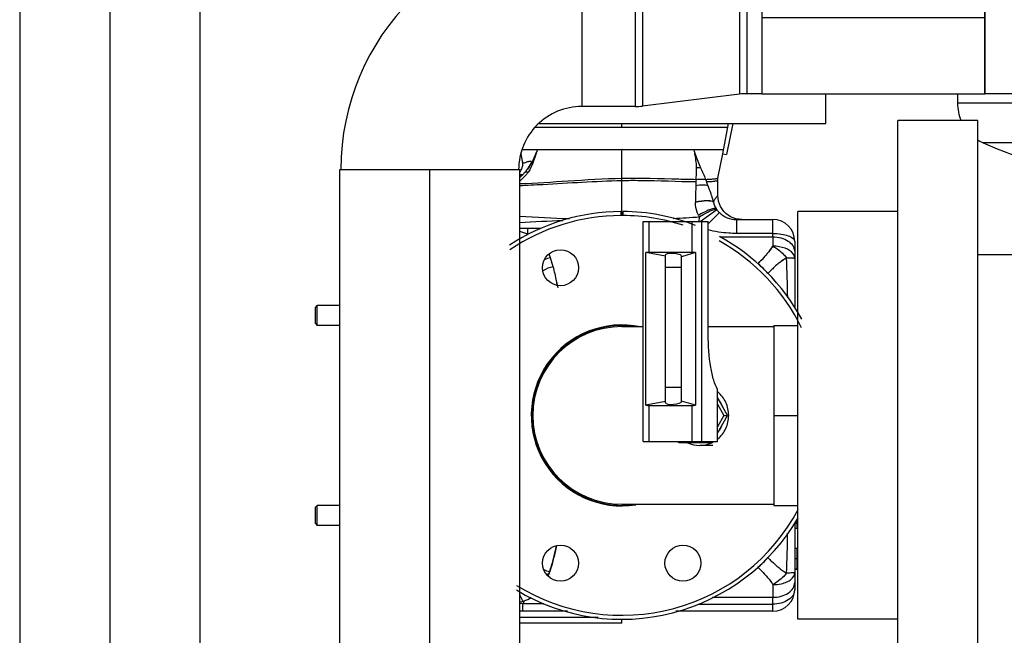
# Model space of a CAD drawing. Header units: millimetres. Extents: x 0 to 1189, y 0 to 841.
# Tile 56 of 158: x 397 to 417, y 549 to 561. Entities that reach past the tile are written whole.
import ezdxf

# ---------------------------------------------------------------- set-up
doc = ezdxf.new("R2010")
doc.units = ezdxf.units.MM
doc.header["$LTSCALE"] = 65.395
doc.linetypes.add('CENTER', pattern=[0.6, 0.375, -0.075, 0.075, -0.075])
for name, color, linetype in [('0006_725700_29_ABL91', 7, 'CONTINUOUS'), ('0006_725700_29_T2_PBL99', 7, 'CONTINUOUS'), ('0006_725700_29_T3_ABL98', 7, 'CONTINUOUS'), ('0006_725700_29_T6_ABL92', 7, 'CONTINUOUS'), ('0006_725700_29_T6_ABL94', 7, 'CONTINUOUS'), ('0006_725700_29T40_PBL93', 7, 'CONTINUOUS'), ('0006_725700_29T40_PBL95', 7, 'CONTINUOUS'), ('1907_153200_16_ABL145', 7, 'CONTINUOUS'), ('1907_153200_16_T1_PBL1420', 7, 'CONTINUOUS'), ('1907_153200_16_T2_PBL146', 7, 'CONTINUOUS'), ('1907_153200_88_ABL106', 7, 'CONTINUOUS'), ('1907_153200_88_T2_PBL107', 7, 'CONTINUOUS'), ('1907_153200_88_T3_PBL144', 7, 'CONTINUOUS'), ('1907_153200_93_ABL64', 7, 'CONTINUOUS'), ('1907_153200_93_T2_PBL65', 7, 'CONTINUOUS'), ('9M32C_GENSET_KPL_VERROHRUNG_ABL14', 7, 'CONTINUOUS'), ('B-04-30X25-89X1_5-N6000_PBL311', 7, 'CONTINUOUS'), ('BOGEN-S-2D-90-88_9X3_2_PBL130', 7, 'CONTINUOUS'), ('BOGEN-S-2D-90-88_9X3_2_PBL310', 7, 'CONTINUOUS'), ('D2616-2-K-88_9-3_2-76_1-2_9_PBL129', 7, 'CONTINUOUS'), ('DIN16182-BG100X63_PBL100', 7, 'CONTINUOUS'), ('EN1092-1-01A-DN80-PN16_PBL1419', 7, 'CONTINUOUS'), ('LAUTERBACH_SP_RING_2_0200_50_PBL102', 7, 'CONTINUOUS'), ('LAUTERBACH_SP_RING_2_0200_50_PBL147', 7, 'CONTINUOUS'), ('LAUTERBACH_SP_RING_2_0200_50_PBL148', 7, 'CONTINUOUS'), ('new_view_7_VBL0', 7, 'CONTINUOUS'), ('T-STUECK-S-76_1X2_9-60_3X2_9_PBL158', 7, 'CONTINUOUS'), ('VORWAERMGERAT_C33_12225_04_PBL101', 7, 'CONTINUOUS'), ('VT40CD-D10_Z171-24344_ABL153', 7, 'CONTINUOUS'), ('VT40CD-D10_Z171-24344_T2_PBL155', 7, 'CONTINUOUS')]:
    doc.layers.add(name, color=color, linetype=linetype)

# ---------------------------------------------------------------- blocks, each defined once
blk = doc.blocks.new('1907_153200_93_T2_PBL65', base_point=(399.206, 556.187))
at = {"layer": '1907_153200_93_T2_PBL65', "color": 7, "linetype": 'Continuous'}
for p, q in [((397.406, 565.987), (397.406, 545.867)), ((401.006, 565.978), (401.006, 545.867))]:
    blk.add_line(p, q, dxfattribs=at)
at = {"layer": '1907_153200_93_T2_PBL65', "color": 2, "linetype": 'CENTER'}
blk.add_line((399.206, 565.553), (399.206, 545.867), dxfattribs=at)
blk = doc.blocks.new('1907_153200_93_ABL64', base_point=(403.026, 553.767))
at = {"layer": '1907_153200_93_T2_PBL65'}
blk.add_blockref('1907_153200_93_T2_PBL65', (399.206, 556.187), dxfattribs=at)
blk = doc.blocks.new('0006_725700_29T40_PBL93', base_point=(403.563, 551.107))
at = {"layer": '0006_725700_29T40_PBL93', "color": 7, "linetype": 'Continuous'}
for p, q in [((403.32, 551.27), (403.356, 551.306)), ((403.32, 550.944), (403.32, 551.27)), ((403.356, 550.907), (403.356, 551.307)), ((403.806, 551.307), (403.356, 551.307)), ((403.32, 550.944), (403.356, 550.907)), ((403.806, 550.907), (403.356, 550.907))]:
    blk.add_line(p, q, dxfattribs=at)
blk = doc.blocks.new('0006_725700_29_T6_ABL92', base_point=(403.563, 551.107))
at = {"layer": '0006_725700_29T40_PBL93'}
blk.add_blockref('0006_725700_29T40_PBL93', (403.563, 551.107), dxfattribs=at)
blk = doc.blocks.new('0006_725700_29T40_PBL95', base_point=(403.563, 555.107))
at = {"layer": '0006_725700_29T40_PBL95', "color": 7, "linetype": 'Continuous'}
for p, q in [((403.32, 555.27), (403.356, 555.306)), ((403.356, 554.907), (403.356, 555.307)), ((403.806, 555.307), (403.356, 555.307)), ((403.32, 554.944), (403.32, 555.27)), ((403.32, 554.944), (403.356, 554.907)), ((403.806, 554.907), (403.356, 554.907))]:
    blk.add_line(p, q, dxfattribs=at)
blk = doc.blocks.new('0006_725700_29_T6_ABL94', base_point=(403.563, 555.107))
at = {"layer": '0006_725700_29T40_PBL95'}
blk.add_blockref('0006_725700_29T40_PBL95', (403.563, 555.107), dxfattribs=at)
blk = doc.blocks.new('0006_725700_29_T2_PBL99', base_point=(410.174, 553.947))
at = {"layer": '0006_725700_29_T2_PBL99', "color": 9, "linetype": 'Continuous'}
for p, q in [((407.718, 558.873), (411.568, 558.873)), ((409.446, 558.873), (409.446, 558.947)), ((407.758, 558.427), (407.758, 558.425)), ((409.452, 558.427), (409.446, 558.427)), ((409.446, 557.855), (409.446, 558.427)), ((410.885, 558.427), (410.887, 558.42)), ((407.471, 557.932), (407.471, 557.932)), ((409.446, 557.809), (409.446, 557.855)), ((409.446, 557.107), (409.446, 557.809)), ((410.93, 557.785), (410.927, 557.71)), ((410.933, 557.831), (410.93, 557.785)), ((410.991, 556.987), (410.998, 557.081)), ((411.011, 556.987), (411.344, 557.228)), ((411.398, 557.165), (411.176, 556.938)), ((411.362, 557.204), (411.332, 557.246)), ((411.738, 557.027), (411.738, 556.749)), ((412.466, 556.749), (412.466, 557.027)), ((407.56, 556.847), (407.406, 556.846)), ((407.56, 556.847), (407.56, 556.741)), ((412.466, 556.673), (411.406, 556.671)), ((412.466, 556.749), (411.738, 556.749)), ((412.466, 556.673), (412.466, 556.749)), ((407.994, 556.336), (407.995, 556.335)), ((407.899, 556.222), (407.9, 556.222)), ((408.076, 556.083), (408.022, 556.26)), ((412.946, 550.947), (412.906, 550.947)), ((412.946, 550.236), (412.906, 550.236)), ((408.004, 549.985), (408.005, 549.985)), ((407.493, 549.396), (407.471, 549.346)), ((411.263, 549.467), (412.466, 549.467)), ((412.465, 549.329), (412.466, 549.467)), ((407.406, 549.347), (407.471, 549.346)), ((412.465, 549.329), (412.466, 549.329)), ((407.406, 549.067), (408.976, 549.067))]:
    blk.add_line(p, q, dxfattribs=at)
at = {"layer": '0006_725700_29_T2_PBL99', "color": 6, "linetype": 'Continuous'}
for p, q in [((411.465, 558.341), (411.582, 558.947)), ((411.664, 558.947), (411.543, 558.326)), ((407.427, 558.341), (407.456, 558.192)), ((407.457, 558.427), (409.446, 558.427)), ((409.452, 558.427), (411.481, 558.427)), ((410.887, 558.42), (410.909, 558.331)), ((411.37, 557.855), (411.465, 558.341)), ((411.465, 558.341), (411.543, 558.326)), ((407.455, 558.193), (407.458, 558.179)), ((407.459, 558.172), (407.458, 558.179)), ((411.366, 557.507), (411.366, 557.809)), ((411.738, 557.027), (412.466, 557.027)), ((412.906, 556.589), (412.906, 555.257)), ((412.906, 550.956), (412.906, 549.627)), ((412.946, 551), (412.946, 550.845)), ((412.946, 550.845), (412.906, 550.845)), ((412.946, 550.445), (412.906, 550.445)), ((412.946, 550.444), (412.906, 550.444)), ((412.946, 550.445), (412.946, 550.027)), ((412.946, 550.028), (412.906, 550.028)), ((412.946, 550.027), (412.906, 550.027)), ((408.361, 549.187), (407.406, 549.187)), ((412.466, 549.187), (410.53, 549.187)), ((409.446, 548.947), (409.446, 549.03)), ((409.446, 548.947), (407.406, 548.947))]:
    blk.add_line(p, q, dxfattribs=at)
at = {"layer": '0006_725700_29_T2_PBL99', "color": 2, "linetype": 'Continuous'}
for p, q in [((410.909, 558.331), (410.918, 558.287)), ((407.639, 558.16), (407.638, 558.159)), ((407.638, 558.159), (407.639, 558.16)), ((412.166, 556.142), (412.165, 556.141)), ((412.741, 556.263), (412.741, 556.263)), ((408.159, 555.712), (408.158, 555.713)), ((408.159, 555.713), (408.159, 555.712)), ((408.159, 555.711), (408.159, 555.712)), ((408.159, 555.712), (408.16, 555.71)), ((408.141, 550.499), (408.141, 550.499)), ((408.142, 550.499), (408.142, 550.499)), ((408.005, 549.985), (407.986, 549.929))]:
    blk.add_line(p, q, dxfattribs=at)
at = {"layer": '0006_725700_29_T2_PBL99', "color": 6, "linetype": 'Continuous'}
for points in [[(407.459, 558.173), (407.46, 558.163), (407.461, 558.153), (407.462, 558.141), (407.461, 558.129), (407.46, 558.115), (407.458, 558.101), (407.455, 558.085), (407.45, 558.068), (407.447, 558.059), (407.439, 558.04), (407.43, 558.019), (407.418, 557.999), (407.406, 557.981)], [(411.366, 557.809), (411.366, 557.822), (411.368, 557.841), (411.37, 557.855)], [(411.846, 557.027), (411.73, 557.041), (411.621, 557.083), (411.525, 557.149), (411.484, 557.191), (411.419, 557.288), (411.378, 557.398), (411.366, 557.507)]]:
    blk.add_lwpolyline(points, dxfattribs=at)
at = {"layer": '0006_725700_29_T2_PBL99', "color": 9, "linetype": 'Continuous'}
for centre, radius, start, end in [((412.614, 558.904), 1.794, 195.6597, 198.5593), ((423.941, 557.323), 13.02, 178.2956, 179.762), ((406.063, 555.839), 5.438, 20.117, 20.9642), ((411.606, 557.374), 0.684, 179.7346, 180.3136), ((411.69, 557.467), 0.42, 192.3731, 192.811), ((409.659, 575.04), 18.009, 272.6002, 274.2629), ((411.474, 557.356), 0.55, 206.096, 210.0096), ((411.726, 557.483), 0.459, 211.0299, 213.7179), ((411.732, 557.514), 0.482, 216.4019, 219.898), ((411.735, 557.516), 0.486, 219.9041, 226.2095), ((409.538, 522.61), 34.417, 92.1101, 93.5525), ((425.852, 607.896), 54.327, 250.1508, 250.3241), ((408.072, 477.25), 79.599, 90.17882, 90.36856), ((442.241, 556.99), 29.776, 180.6086, 180.9545), ((407.061, 555.956), 1.008, 17.5621, 22.0959), ((408.164, 555.582), 0.693, 101.7836, 112.3787), ((411.559, 555.307), 1.031, 38.4551, 53.0759), ((381.732, 554.95), 31.037, 0.9411, 2.425), ((381.775, 551.262), 30.993, 357.5742, 359.0496), ((411.563, 550.903), 1.026, 305.957, 321.5819), ((408.137, 550.597), 0.627, 246.3752, 246.5636), ((408.138, 550.6), 0.63, 246.5383, 257.6395), ((408.122, 550.549), 0.635, 252.1309, 252.2969), ((408.116, 550.531), 0.616, 252.2659, 257.8109), ((407.081, 550.226), 0.953, 339.4131, 341.8006), ((435.748, 549.313), 23.283, 178.9985, 179.622), ((407.209, 550.218), 0.87, 283.1009, 287.5891), ((407.258, 550.061), 0.705, 287.5951, 289.4862), ((407.252, 550.077), 0.722, 289.5301, 301.9227), ((407.97, 596.303), 46.959, 269.3901, 269.9018), ((412.163, 737.112), 187.783, 269.63767, 270.09213)]:
    blk.add_arc(centre, radius, start, end, dxfattribs=at)
at = {"layer": '0006_725700_29_T2_PBL99', "color": 2, "linetype": 'Continuous'}
for centre, radius, start, end in [((409.783, 558.074), 1.155, 10.5984, 12.8809), ((409.527, 558.026), 1.416, 4.5538, 10.5995), ((406.51, 558.8), 1.298, 323.8294, 330.4014), ((409.556, 558.029), 1.386, 3.0988, 4.5351), ((409.574, 558.029), 1.368, 3.1212, 4.5727), ((409.523, 558.027), 1.419, 1.5315, 3.1021), ((409.534, 558.027), 1.409, 1.5311, 3.1184), ((409.487, 558.026), 1.455, 0.4978, 1.5334), ((409.521, 558.027), 1.422, 0.4429, 1.5014), ((409.344, 558.026), 1.598, 359.1113, 0.4354), ((409.407, 558.025), 1.536, 359.1129, 0.487), ((406.862, 558.529), 0.854, 315.2527, 315.6064), ((406.897, 558.491), 0.801, 315.3871, 315.7634), ((406.803, 558.583), 0.933, 315.7089, 316.1617), ((406.869, 558.522), 0.844, 315.6064, 316.112), ((406.845, 558.544), 0.876, 316.127, 319.9994), ((406.867, 558.523), 0.845, 316.1345, 320.1638), ((406.716, 558.648), 1.041, 320.1971, 323.3953), ((406.539, 558.78), 1.262, 323.3916, 323.8099), ((406.61, 558.728), 1.174, 323.3431, 323.7924), ((408.712, 558.037), 2.23, 354.7014, 359.0874), ((410.705, 557.751), 2.169, 317.7767, 318.5897), ((410.462, 557.963), 2.492, 317.9202, 318.6242), ((404.577, 555.103), 3.633, 11.0313, 15.6524), ((413.984, 554.422), 2.223, 129.5016, 132.6304), ((413.972, 554.441), 2.201, 129.5727, 132.7264), ((413.865, 554.566), 2.037, 128.2507, 129.485), ((413.601, 554.889), 1.619, 127.9944, 129.5513), ((413.769, 554.688), 1.882, 126.5386, 128.2781), ((414.03, 554.373), 2.291, 134.653, 136.5759), ((415.673, 552.704), 4.632, 134.5946, 135.5461), ((414.174, 554.224), 2.497, 132.7612, 134.5995), ((414, 554.403), 2.248, 132.6112, 134.6477), ((404.034, 554.991), 4.188, 9.9159, 11.1052), ((412.389, 556.46), 4.296, 190.0483, 190.6965), ((403.842, 551.356), 4.384, 345.5983, 348.7169), ((404.464, 551.21), 3.745, 344.5954, 345.404), ((404.888, 551.088), 3.304, 344.6912, 345.6009), ((401.891, 551.988), 6.433, 341.3357, 341.8644)]:
    blk.add_arc(centre, radius, start, end, dxfattribs=at)
at = {"layer": '0006_725700_29_T2_PBL99', "color": 6, "linetype": 'Continuous'}
for centre, radius, start, end in [((409.473, 590), 32.972, 266.4045, 268.1344), ((412.466, 556.587), 0.44, 0, 90), ((412.466, 549.627), 0.44, 270, 360)]:
    blk.add_arc(centre, radius, start, end, dxfattribs=at)
at = {"layer": '0006_725700_29_T2_PBL99', "color": 9, "linetype": 'Continuous'}
for points, knots in [([(407.758, 558.425), (407.73, 558.34), (407.683, 558.186), (407.617, 558.036), (407.576, 557.977)], [0, 0, 0, 0, 0.549399, 1, 1, 1, 1]), ([(407.758, 558.425), (407.749, 558.4), (407.715, 558.31), (407.674, 558.222), (407.639, 558.16)], [0, 0, 0, 0, 0.26509, 1, 1, 1, 1]), ([(407.459, 558.172), (407.469, 558.161), (407.501, 558.162), (407.534, 558.174), (407.563, 558.186), (407.59, 558.196), (407.615, 558.201), (407.638, 558.187), (407.639, 558.169), (407.639, 558.16)], [0, 0, 0, 0, 0.218254, 0.365, 0.519302, 0.661235, 0.774696, 0.866903, 1, 1, 1, 1]), ([(410.942, 558.064), (410.949, 558.065), (410.975, 558.066), (411.002, 558.066), (411.021, 558.064)], [0, 0, 0, 0, 0.272244, 1, 1, 1, 1]), ([(407.404, 557.932), (407.408, 557.931), (407.431, 557.931), (407.453, 557.931), (407.471, 557.932)], [0, 0, 0, 0, 0.191604, 1, 1, 1, 1]), ([(407.404, 557.745), (407.728, 557.757), (408.408, 557.805), (409.089, 557.846), (409.446, 557.855)], [0, 0, 0, 0, 0.476338, 1, 1, 1, 1]), ([(407.576, 557.977), (407.565, 557.961), (407.514, 557.895), (407.453, 557.838), (407.406, 557.795)], [0, 0, 0, 0, 0.229489, 1, 1, 1, 1]), ([(407.516, 557.981), (407.521, 557.982), (407.54, 557.983), (407.56, 557.98), (407.576, 557.977)], [0, 0, 0, 0, 0.218899, 1, 1, 1, 1]), ([(409.446, 557.855), (409.826, 557.864), (410.322, 557.846), (410.817, 557.833), (410.933, 557.831)], [0, 0, 0, 0, 0.767326, 1, 1, 1, 1]), ([(410.933, 557.831), (410.952, 557.833), (411.015, 557.839), (411.08, 557.84), (411.123, 557.831)], [0, 0, 0, 0, 0.303039, 1, 1, 1, 1]), ([(411.123, 557.831), (411.164, 557.832), (411.221, 557.834), (411.288, 557.84), (411.321, 557.844), (411.343, 557.848), (411.359, 557.85), (411.365, 557.854), (411.37, 557.854), (411.37, 557.855)], [0, 0, 0, 0, 0.502956, 0.677953, 0.808523, 0.900397, 0.959285, 0.990691, 1, 1, 1, 1]), ([(407.403, 557.709), (407.558, 557.715), (408.239, 557.75), (408.919, 557.796), (409.446, 557.809)], [0, 0, 0, 0, 0.227826, 1, 1, 1, 1]), ([(409.446, 557.809), (409.569, 557.812), (410.064, 557.813), (410.558, 557.791), (410.93, 557.785)], [0, 0, 0, 0, 0.248883, 1, 1, 1, 1]), ([(410.927, 557.71), (410.975, 557.717), (411.055, 557.724), (411.138, 557.72), (411.169, 557.709)], [0, 0, 0, 0, 0.594583, 1, 1, 1, 1]), ([(411.141, 557.785), (411.179, 557.786), (411.24, 557.789), (411.308, 557.795), (411.341, 557.802), (411.356, 557.805), (411.361, 557.808), (411.366, 557.808), (411.366, 557.809)], [0, 0, 0, 0, 0.504963, 0.810057, 0.901403, 0.959778, 0.99082, 1, 1, 1, 1]), ([(411.169, 557.709), (411.178, 557.683), (411.218, 557.574), (411.255, 557.463), (411.279, 557.377)], [0, 0, 0, 0, 0.236545, 1, 1, 1, 1]), ([(411.279, 557.377), (411.296, 557.415), (411.324, 557.459), (411.357, 557.5), (411.366, 557.507)], [0, 0, 0, 0, 0.791127, 1, 1, 1, 1]), ([(411.279, 557.377), (411.268, 557.389), (411.223, 557.401), (411.104, 557.407), (410.998, 557.392), (410.921, 557.377)], [0, 0, 0, 0, 0.135323, 0.356341, 1, 1, 1, 1]), ([(411.28, 557.374), (411.268, 557.385), (411.224, 557.397), (411.104, 557.402), (410.998, 557.386), (410.921, 557.37)], [0, 0, 0, 0, 0.134781, 0.355775, 1, 1, 1, 1]), ([(410.98, 557.114), (410.971, 557.133), (410.937, 557.214), (410.922, 557.303), (410.921, 557.37)], [0, 0, 0, 0, 0.234749, 1, 1, 1, 1]), ([(411.332, 557.246), (411.318, 557.253), (411.271, 557.246), (411.194, 557.222), (411.092, 557.176), (411.019, 557.137), (410.98, 557.114)], [0, 0, 0, 0, 0.125527, 0.345786, 0.646748, 1, 1, 1, 1]), ([(410.998, 557.081), (411.036, 557.105), (411.107, 557.148), (411.207, 557.199), (411.282, 557.226), (411.329, 557.234), (411.344, 557.228)], [0, 0, 0, 0, 0.353631, 0.654672, 0.874704, 1, 1, 1, 1]), ([(411.398, 557.165), (411.443, 557.122), (411.549, 557.051), (411.676, 557.027), (411.738, 557.027)], [0, 0, 0, 0, 0.498338, 1, 1, 1, 1]), ([(411.738, 556.749), (411.688, 556.749), (411.499, 556.755), (411.309, 556.784), (411.176, 556.824)], [0, 0, 0, 0, 0.26592, 1, 1, 1, 1]), ([(412.466, 556.749), (412.522, 556.749), (412.628, 556.742), (412.766, 556.709), (412.866, 556.665), (412.906, 556.61), (412.906, 556.587)], [0, 0, 0, 0, 0.340909, 0.637942, 0.857497, 1, 1, 1, 1]), ([(412.906, 556.393), (412.906, 556.43), (412.877, 556.512), (412.774, 556.602), (412.631, 556.66), (412.523, 556.673), (412.466, 556.673)], [0, 0, 0, 0, 0.197614, 0.429003, 0.701773, 1, 1, 1, 1]), ([(412.469, 556.494), (412.548, 556.45), (412.644, 556.376), (412.723, 556.286), (412.741, 556.263)], [0, 0, 0, 0, 0.758371, 1, 1, 1, 1]), ([(412.906, 556.251), (412.906, 556.284), (412.864, 556.381), (412.697, 556.471), (412.551, 556.493), (412.469, 556.494)], [0, 0, 0, 0, 0.182339, 0.542368, 1, 1, 1, 1]), ([(412.741, 556.263), (412.764, 556.262), (412.805, 556.261), (412.855, 556.258), (412.888, 556.256), (412.9, 556.253), (412.906, 556.252), (412.906, 556.251)], [0, 0, 0, 0, 0.418218, 0.733666, 0.929943, 0.980542, 1, 1, 1, 1]), ([(412.366, 550.265), (412.391, 550.239), (412.506, 550.123), (412.633, 550.018), (412.741, 549.951)], [0, 0, 0, 0, 0.222527, 1, 1, 1, 1]), ([(412.165, 550.073), (412.191, 550.047), (412.3, 549.937), (412.405, 549.82), (412.469, 549.72)], [0, 0, 0, 0, 0.236268, 1, 1, 1, 1]), ([(412.469, 549.72), (412.525, 549.72), (412.62, 549.73), (412.743, 549.77), (412.85, 549.83), (412.906, 549.911), (412.906, 549.962)], [0, 0, 0, 0, 0.313014, 0.528454, 0.715742, 1, 1, 1, 1]), ([(412.741, 549.951), (412.723, 549.928), (412.645, 549.838), (412.548, 549.764), (412.469, 549.72)], [0, 0, 0, 0, 0.241622, 1, 1, 1, 1]), ([(412.906, 549.962), (412.906, 549.961), (412.9, 549.96), (412.888, 549.957), (412.855, 549.955), (412.805, 549.953), (412.764, 549.951), (412.741, 549.951)], [0, 0, 0, 0, 0.019458, 0.070057, 0.266334, 0.581782, 1, 1, 1, 1]), ([(412.466, 549.467), (412.522, 549.467), (412.632, 549.481), (412.775, 549.542), (412.878, 549.639), (412.906, 549.725), (412.906, 549.764)], [0, 0, 0, 0, 0.292408, 0.562177, 0.79559, 1, 1, 1, 1]), ([(412.906, 549.627), (412.906, 549.587), (412.878, 549.501), (412.775, 549.405), (412.632, 549.343), (412.522, 549.329), (412.466, 549.329)], [0, 0, 0, 0, 0.204475, 0.438126, 0.707688, 1, 1, 1, 1]), ([(407.471, 549.389), (407.466, 549.4), (407.441, 549.448), (407.42, 549.497), (407.405, 549.536)], [0, 0, 0, 0, 0.230957, 1, 1, 1, 1]), ([(407.468, 549.187), (407.469, 549.187), (407.468, 549.192), (407.469, 549.198), (407.469, 549.213), (407.47, 549.239), (407.47, 549.285), (407.47, 549.324), (407.471, 549.346)], [0, 0, 0, 0, 0.017044, 0.067123, 0.149364, 0.262826, 0.578895, 1, 1, 1, 1]), ([(412.466, 549.187), (412.465, 549.187), (412.467, 549.192), (412.465, 549.197), (412.466, 549.21), (412.465, 549.233), (412.465, 549.274), (412.465, 549.309), (412.465, 549.329)], [0, 0, 0, 0, 0.016752, 0.066415, 0.148158, 0.261144, 0.576858, 1, 1, 1, 1])]:
    blk.add_open_spline(points, degree=3, knots=knots, dxfattribs=at)
for points in [[(410.914, 558.333), (410.944, 558.242), (410.982, 558.153), (411.021, 558.064)], [(411.021, 558.064), (411.056, 557.987), (411.09, 557.909), (411.123, 557.831)], [(411.123, 557.831), (411.129, 557.815), (411.135, 557.8), (411.141, 557.785)], [(411.28, 557.374), (411.29, 557.329), (411.308, 557.285), (411.332, 557.246)], [(408.076, 556.083), (408.003, 556.068), (407.932, 556.041), (407.869, 556.003)]]:
    blk.add_open_spline(points, degree=3, dxfattribs=at)
at = {"layer": '0006_725700_29_T2_PBL99', "color": 2, "linetype": 'Continuous'}
for points in [[(410.938, 558.138), (410.934, 558.188), (410.927, 558.238), (410.918, 558.287)], [(407.638, 558.159), (407.614, 558.116), (407.587, 558.074), (407.558, 558.034)], [(407.406, 557.871), (407.427, 557.889), (407.448, 557.908), (407.468, 557.928)], [(407.468, 557.928), (407.449, 557.909), (407.429, 557.89), (407.408, 557.873)], [(407.552, 558.027), (407.541, 558.011), (407.529, 557.996), (407.516, 557.981)], [(410.933, 557.831), (410.938, 557.888), (410.941, 557.945), (410.942, 558.001)], [(412.469, 556.494), (412.428, 556.431), (412.381, 556.373), (412.332, 556.317)], [(412.311, 556.294), (412.264, 556.242), (412.215, 556.192), (412.166, 556.142)], [(408.143, 555.798), (408.125, 555.894), (408.102, 555.989), (408.076, 556.083)], [(412.604, 556.165), (412.619, 556.177), (412.634, 556.188), (412.649, 556.2)], [(412.649, 556.2), (412.679, 556.222), (412.709, 556.244), (412.741, 556.263)], [(408.158, 555.713), (408.153, 555.742), (408.149, 555.77), (408.143, 555.798)], [(408.005, 549.985), (408.03, 550.061), (408.054, 550.138), (408.075, 550.215)]]:
    blk.add_open_spline(points, degree=3, dxfattribs=at)
for points, knots in [([(412.332, 556.316), (412.344, 556.33), (412.393, 556.387), (412.438, 556.446), (412.469, 556.494)], [0, 0, 0, 0, 0.243758, 1, 1, 1, 1]), ([(412.167, 556.143), (412.179, 556.154), (412.228, 556.204), (412.276, 556.254), (412.312, 556.293)], [0, 0, 0, 0, 0.242689, 1, 1, 1, 1]), ([(412.741, 556.263), (412.733, 556.258), (412.701, 556.238), (412.671, 556.216), (412.649, 556.2)], [0, 0, 0, 0, 0.263244, 1, 1, 1, 1]), ([(408.142, 550.499), (408.138, 550.479), (408.121, 550.401), (408.103, 550.323), (408.089, 550.266)], [0, 0, 0, 0, 0.25981, 1, 1, 1, 1]), ([(408.075, 550.215), (408.069, 550.195), (408.047, 550.118), (408.023, 550.042), (408.005, 549.985)], [0, 0, 0, 0, 0.255166, 1, 1, 1, 1])]:
    blk.add_open_spline(points, degree=3, knots=knots, dxfattribs=at)
blk = doc.blocks.new('0006_725700_29_T3_ABL98', base_point=(410.174, 553.947))
at = {"layer": '0006_725700_29_T2_PBL99'}
blk.add_blockref('0006_725700_29_T2_PBL99', (410.174, 553.947), dxfattribs=at)
blk = doc.blocks.new('0006_725700_29_ABL91', base_point=(408.133, 553.947))
at = {"layer": '0006_725700_29_T3_ABL98'}
blk.add_blockref('0006_725700_29_T3_ABL98', (410.174, 553.947), dxfattribs=at)
at = {"layer": '0006_725700_29_T6_ABL92'}
blk.add_blockref('0006_725700_29_T6_ABL92', (403.563, 551.107), dxfattribs=at)
at = {"layer": '0006_725700_29_T6_ABL94'}
blk.add_blockref('0006_725700_29_T6_ABL94', (403.563, 555.107), dxfattribs=at)
blk = doc.blocks.new('DIN16182-BG100X63_PBL100', base_point=(410.719, 554.777))
at = {"layer": 'DIN16182-BG100X63_PBL100', "color": 7, "linetype": 'Continuous'}
for p, q in [((409.877, 552.587), (409.877, 556.987)), ((409.877, 556.987), (411.176, 556.987)), ((411.176, 554.727), (411.176, 556.987)), ((409.929, 553.312), (409.929, 556.366)), ((410.322, 556.291), (409.929, 556.366)), ((409.995, 556.371), (410.845, 556.371)), ((410.322, 553.36), (410.322, 556.318)), ((410.921, 556.366), (410.642, 556.283)), ((410.642, 553.382), (410.642, 556.296)), ((410.921, 556.366), (410.921, 553.312)), ((411.362, 552.587), (411.362, 553.627)), ((410.322, 553.386), (409.929, 553.312)), ((410.921, 553.312), (410.642, 553.395)), ((411.561, 553.107), (411.362, 553.463)), ((411.362, 553.333), (411.488, 553.107)), ((409.995, 553.307), (410.845, 553.307)), ((411.488, 553.107), (411.362, 552.88)), ((411.362, 552.75), (411.561, 553.107)), ((411.488, 553.107), (411.561, 553.107)), ((409.877, 552.587), (411.362, 552.587)), ((410.585, 552.567), (410.574, 552.587)), ((410.585, 552.567), (411.26, 552.567)), ((411.198, 552.587), (411.187, 552.567)), ((411.26, 552.567), (411.271, 552.587))]:
    blk.add_line(p, q, dxfattribs=at)
at = {"layer": 'DIN16182-BG100X63_PBL100', "color": 9, "linetype": 'Continuous'}
for p, q in [((409.995, 556.371), (409.995, 556.987)), ((410.845, 556.987), (410.845, 556.371)), ((411.041, 556.987), (411.041, 552.587)), ((409.995, 552.587), (409.995, 553.307)), ((410.845, 553.307), (410.845, 552.587))]:
    blk.add_line(p, q, dxfattribs=at)
at = {"layer": 'DIN16182-BG100X63_PBL100', "color": 2, "linetype": 'Continuous'}
for p, q in [((410.642, 556.067), (410.322, 556.067)), ((410.642, 553.667), (410.322, 553.667))]:
    blk.add_line(p, q, dxfattribs=at)
at = {"layer": 'DIN16182-BG100X63_PBL100', "color": 7, "linetype": 'Continuous'}
for centre, radius, start, end in [((410.968, 553.112), 0.523, 26.4214, 41.0272), ((410.962, 553.109), 0.53, 19.9791, 26.417), ((410.962, 553.105), 0.53, 333.583, 340.0209), ((410.968, 553.102), 0.523, 318.9728, 333.5786)]:
    blk.add_arc(centre, radius, start, end, dxfattribs=at)
for centre, major_axis, start_param, end_param in [((410.037, 556.328), (0.16, -0.012), 1.851726, 2.329568), ((410.482, 556.307), (0.16, -0.012), 0.01913, 3.160723), ((410.887, 556.328), (0.16, -0.012), 1.373883, 1.851726), ((410.037, 553.35), (0.16, 0.012), -2.329568, -1.851726), ((410.482, 553.371), (0.16, 0.012), 3.122463, 6.264055), ((410.887, 553.35), (0.16, 0.012), -1.851726, -1.373883)]:
    blk.add_ellipse(centre, major_axis=major_axis, ratio=0.257492, start_param=start_param, end_param=end_param, dxfattribs=at)
blk.add_open_spline([(411.362, 553.627), (411.328, 553.684), (411.274, 553.83), (411.195, 554.197), (411.176, 554.507), (411.176, 554.727)], degree=3, knots=[0, 0, 0, 0, 0.17643, 0.413353, 1, 1, 1, 1], dxfattribs=at)
blk = doc.blocks.new('VORWAERMGERAT_C33_12225_04_PBL101', base_point=(417.515, 568.387))
at = {"layer": 'VORWAERMGERAT_C33_12225_04_PBL101', "color": 7, "linetype": 'Continuous'}
blk.add_line((416.16, 559.545), (416.16, 559.356), dxfattribs=at)
at = {"layer": 'VORWAERMGERAT_C33_12225_04_PBL101', "color": 9, "linetype": 'Continuous'}
for p, q in [((422.892, 559.356), (416.16, 559.356)), ((418.731, 558.561), (416.673, 558.561))]:
    blk.add_line(p, q, dxfattribs=at)
at = {"layer": 'VORWAERMGERAT_C33_12225_04_PBL101', "color": 7, "linetype": 'Continuous'}
for centre, radius, start, end in [((417.032, 559.356), 0.872, 180, 203.6758), ((417.032, 559.356), 0.872, 237.6412, 245.6982), ((419.526, 564.879), 6.932, 245.6978, 265.6316)]:
    blk.add_arc(centre, radius, start, end, dxfattribs=at)
blk = doc.blocks.new('LAUTERBACH_SP_RING_2_0200_50_PBL102', base_point=(410.364, 553.4))
at = {"layer": 'LAUTERBACH_SP_RING_2_0200_50_PBL102', "color": 7, "linetype": 'Continuous'}
for p, q in [((409.426, 557.187), (409.426, 557.107)), ((409.466, 557.187), (409.465, 557.107))]:
    blk.add_line(p, q, dxfattribs=at)
for radius, start, end in [(4.08, 90.2809, 123.3626), (4, 90.2809, 123.9863), (4, 72.0825, 89.7191), (4.08, 68.7671, 89.7191), (4.08, 28.1316, 61.3714), (4, 25.9584, 60.8426), (4, 238.2181, 331.8977), (4.08, 238.8859, 329.9051)]:
    blk.add_arc((409.446, 553.107), radius, start, end, dxfattribs=at)
blk = doc.blocks.new('1907_153200_88_T2_PBL107', base_point=(405.606, 551.947))
at = {"layer": '1907_153200_88_T2_PBL107', "color": 7, "linetype": 'Continuous'}
for p, q in [((403.806, 545.867), (403.806, 558.027)), ((403.806, 558.027), (407.406, 558.027)), ((407.406, 545.867), (407.406, 558.027)), ((403.806, 545.867), (407.406, 545.867))]:
    blk.add_line(p, q, dxfattribs=at)
at = {"layer": '1907_153200_88_T2_PBL107', "color": 2, "linetype": 'CENTER'}
blk.add_line((405.606, 545.867), (405.606, 558.027), dxfattribs=at)
blk = doc.blocks.new('D2616-2-K-88_9-3_2-76_1-2_9_PBL129', base_point=(410.446, 561.067))
at = {"layer": 'D2616-2-K-88_9-3_2-76_1-2_9_PBL129', "color": 7, "linetype": 'Continuous'}
for p, q in [((408.646, 562.845), (408.646, 559.289)), ((409.717, 562.845), (408.646, 562.845)), ((411.802, 562.598), (409.863, 562.836)), ((412.246, 562.589), (411.949, 562.589)), ((412.246, 562.589), (412.246, 559.545)), ((411.802, 559.536), (409.863, 559.298)), ((412.246, 559.545), (411.949, 559.545)), ((409.717, 559.289), (408.646, 559.289))]:
    blk.add_line(p, q, dxfattribs=at)
at = {"layer": 'D2616-2-K-88_9-3_2-76_1-2_9_PBL129', "color": 9, "linetype": 'Continuous'}
for p, q in [((409.717, 562.845), (409.717, 559.289)), ((409.863, 562.836), (409.863, 559.298)), ((411.802, 562.598), (411.802, 559.536)), ((411.949, 562.589), (411.949, 559.545))]:
    blk.add_line(p, q, dxfattribs=at)
at = {"layer": 'D2616-2-K-88_9-3_2-76_1-2_9_PBL129', "color": 7, "linetype": 'Continuous'}
for centre, start, end in [((409.717, 561.645), 83, 90), ((411.949, 563.789), 263, 270), ((411.949, 558.345), 90, 97), ((409.717, 560.489), 270, 277)]:
    blk.add_arc(centre, 1.2, start, end, dxfattribs=at)
blk = doc.blocks.new('BOGEN-S-2D-90-88_9X3_2_PBL130', base_point=(406.237, 558.027))
at = {"layer": 'BOGEN-S-2D-90-88_9X3_2_PBL130', "color": 7, "linetype": 'Continuous'}
blk.add_line((408.646, 562.845), (408.646, 559.289), dxfattribs=at)
for radius, start, end in [(4.818, 90, 180), (1.262, 89.9998, 180.0002)]:
    blk.add_arc((408.646, 558.027), radius, start, end, dxfattribs=at)
blk = doc.blocks.new('1907_153200_88_T3_PBL144', base_point=(414.476, 561.067))
at = {"layer": '1907_153200_88_T3_PBL144', "color": 7, "linetype": 'Continuous'}
for p, q in [((412.246, 562.589), (412.246, 559.545)), ((412.246, 562.589), (416.706, 562.589)), ((416.706, 562.589), (416.706, 559.545)), ((412.246, 559.545), (416.706, 559.545))]:
    blk.add_line(p, q, dxfattribs=at)
at = {"layer": '1907_153200_88_T3_PBL144', "color": 2, "linetype": 'CENTER'}
blk.add_line((412.246, 561.067), (416.706, 561.067), dxfattribs=at)
blk = doc.blocks.new('T-STUECK-S-76_1X2_9-60_3X2_9_PBL158', base_point=(419.746, 561.067))
at = {"layer": 'T-STUECK-S-76_1X2_9-60_3X2_9_PBL158', "color": 7, "linetype": 'Continuous'}
for p, q in [((416.706, 559.545), (416.706, 562.589)), ((418.54, 562.589), (416.706, 562.589)), ((422.786, 562.589), (420.952, 562.589)), ((422.786, 559.545), (422.786, 562.589)), ((422.786, 559.545), (416.706, 559.545))]:
    blk.add_line(p, q, dxfattribs=at)
at = {"layer": 'T-STUECK-S-76_1X2_9-60_3X2_9_PBL158', "color": 9, "linetype": 'Continuous'}
for points, knots in [([(418.538, 562.032), (418.377, 561.928), (418.154, 561.727), (417.971, 561.373), (417.937, 561.169), (417.937, 561.067)], [0, 0, 0, 0, 0.485429, 0.739129, 1, 1, 1, 1]), ([(421.555, 561.067), (421.555, 561.169), (421.52, 561.373), (421.338, 561.727), (421.114, 561.928), (420.953, 562.032)], [0, 0, 0, 0, 0.260871, 0.514572, 1, 1, 1, 1]), ([(417.937, 561.067), (417.937, 560.961), (417.974, 560.75), (418.168, 560.386), (418.558, 560.051), (419.126, 559.822), (419.536, 559.771), (419.746, 559.771)], [0, 0, 0, 0, 0.130364, 0.256983, 0.499286, 0.742507, 1, 1, 1, 1]), ([(419.746, 559.771), (419.955, 559.771), (420.366, 559.822), (420.933, 560.051), (421.323, 560.386), (421.517, 560.75), (421.555, 560.961), (421.555, 561.067)], [0, 0, 0, 0, 0.257494, 0.500714, 0.743017, 0.869636, 1, 1, 1, 1])]:
    blk.add_open_spline(points, degree=3, knots=knots, dxfattribs=at)
blk = doc.blocks.new('1907_153200_88_ABL106', base_point=(419.186, 560.847))
at = {"layer": '1907_153200_88_T2_PBL107'}
blk.add_blockref('1907_153200_88_T2_PBL107', (405.606, 551.947), dxfattribs=at)
at = {"layer": '1907_153200_88_T3_PBL144'}
blk.add_blockref('1907_153200_88_T3_PBL144', (414.476, 561.067), dxfattribs=at)
at = {"layer": 'BOGEN-S-2D-90-88_9X3_2_PBL130'}
blk.add_blockref('BOGEN-S-2D-90-88_9X3_2_PBL130', (406.237, 558.027), dxfattribs=at)
at = {"layer": 'D2616-2-K-88_9-3_2-76_1-2_9_PBL129'}
blk.add_blockref('D2616-2-K-88_9-3_2-76_1-2_9_PBL129', (410.446, 561.067), dxfattribs=at)
at = {"layer": 'T-STUECK-S-76_1X2_9-60_3X2_9_PBL158'}
blk.add_blockref('T-STUECK-S-76_1X2_9-60_3X2_9_PBL158', (419.746, 561.067), dxfattribs=at)
blk = doc.blocks.new('1907_153200_16_T2_PBL146', base_point=(412.726, 553.107))
at = {"layer": '1907_153200_16_T2_PBL146', "color": 7, "linetype": 'Continuous'}
for p, q in [((412.486, 554.907), (412.486, 551.307)), ((412.486, 554.907), (412.966, 554.907)), ((412.486, 551.307), (412.966, 551.307))]:
    blk.add_line(p, q, dxfattribs=at)
at = {"layer": '1907_153200_16_T2_PBL146', "color": 2, "linetype": 'CENTER'}
blk.add_line((412.486, 553.107), (412.966, 553.107), dxfattribs=at)
blk = doc.blocks.new('BOGEN-S-2D-90-88_9X3_2_PBL310', base_point=(410.966, 553.107))
at = {"layer": 'BOGEN-S-2D-90-88_9X3_2_PBL310', "color": 7, "linetype": 'Continuous'}
for p, q in [((409.446, 554.885), (409.877, 554.885)), ((411.176, 554.885), (412.486, 554.885)), ((409.446, 551.329), (412.486, 551.329))]:
    blk.add_line(p, q, dxfattribs=at)
blk.add_arc((409.446, 553.107), 1.778, 90, 270, dxfattribs=at)
blk = doc.blocks.new('B-04-30X25-89X1_5-N6000_PBL311', base_point=(411.174, 553.042))
at = {"layer": 'B-04-30X25-89X1_5-N6000_PBL311', "color": 7, "linetype": 'Continuous'}
blk.add_line((411.264, 552.507), (411.005, 552.507), dxfattribs=at)
for centre, radius, start, end in [((411.002, 553.077), 0.57, 295.3579, 296.8059), ((411.002, 553.078), 0.572, 296.8057, 297.7609), ((411.001, 553.08), 0.574, 297.7616, 300.0861)]:
    blk.add_arc(centre, radius, start, end, dxfattribs=at)
blk.add_open_spline([(411.366, 552.637), (411.434, 552.693), (411.546, 552.839), (411.604, 553.107), (411.546, 553.375), (411.434, 553.521), (411.366, 553.577)], degree=3, knots=[0, 0, 0, 0, 0.248552, 0.5, 0.751448, 1, 1, 1, 1], dxfattribs=at)
for points in [[(410.764, 552.561), (410.838, 552.526), (410.923, 552.507), (411.005, 552.507)], [(411.005, 552.507), (411.088, 552.507), (411.172, 552.526), (411.246, 552.561)]]:
    blk.add_open_spline(points, degree=3, dxfattribs=at)
blk = doc.blocks.new('EN1092-1-01A-DN80-PN16_PBL1419', base_point=(409.558, 553.449))
at = {"layer": 'EN1092-1-01A-DN80-PN16_PBL1419', "color": 7, "linetype": 'Continuous'}
for centre in [(408.221, 556.063), (408.221, 550.15), (410.67, 550.15)]:
    blk.add_circle(centre, 0.36, dxfattribs=at)
for radius, start, end in [(4, 89.7215, 90.2829), (1.81, 78.0341, 278.9746)]:
    blk.add_arc((409.446, 553.107), radius, start, end, dxfattribs=at)
blk = doc.blocks.new('1907_153200_16_T1_PBL1420', base_point=(410.346, 553.111))
at = {"layer": '1907_153200_16_T1_PBL1420', "color": 7, "linetype": 'Continuous'}
blk.add_arc((409.446, 553.107), 1.8, 84.6177, 275.3823, dxfattribs=at)
blk = doc.blocks.new('1907_153200_16_ABL145', base_point=(410.413, 553.449))
at = {"layer": '1907_153200_16_T1_PBL1420'}
blk.add_blockref('1907_153200_16_T1_PBL1420', (410.346, 553.111), dxfattribs=at)
at = {"layer": '1907_153200_16_T2_PBL146'}
blk.add_blockref('1907_153200_16_T2_PBL146', (412.726, 553.107), dxfattribs=at)
at = {"layer": 'B-04-30X25-89X1_5-N6000_PBL311'}
blk.add_blockref('B-04-30X25-89X1_5-N6000_PBL311', (411.174, 553.042), dxfattribs=at)
at = {"layer": 'BOGEN-S-2D-90-88_9X3_2_PBL310'}
blk.add_blockref('BOGEN-S-2D-90-88_9X3_2_PBL310', (410.966, 553.107), dxfattribs=at)
at = {"layer": 'EN1092-1-01A-DN80-PN16_PBL1419'}
blk.add_blockref('EN1092-1-01A-DN80-PN16_PBL1419', (409.558, 553.449), dxfattribs=at)
blk = doc.blocks.new('LAUTERBACH_SP_RING_2_0200_50_PBL147', base_point=(413.966, 553.107))
at = {"layer": 'LAUTERBACH_SP_RING_2_0200_50_PBL147', "color": 7, "linetype": 'Continuous'}
for p, q in [((412.966, 549.027), (412.966, 557.187)), ((414.966, 557.187), (412.966, 557.187)), ((414.966, 549.027), (412.966, 549.027))]:
    blk.add_line(p, q, dxfattribs=at)
blk = doc.blocks.new('LAUTERBACH_SP_RING_2_0200_50_PBL148', base_point=(410.659, 559.246))
at = {"layer": 'LAUTERBACH_SP_RING_2_0200_50_PBL148', "color": 7, "linetype": 'Continuous'}
for p, q in [((413.526, 558.947), (413.526, 559.545)), ((407.792, 558.947), (413.526, 558.947))]:
    blk.add_line(p, q, dxfattribs=at)
blk = doc.blocks.new('VT40CD-D10_Z171-24344_T2_PBL155', base_point=(420.246, 547.967))
at = {"layer": 'VT40CD-D10_Z171-24344_T2_PBL155', "color": 7, "linetype": 'Continuous'}
for p, q in [((414.966, 536.927), (414.966, 559.007)), ((416.566, 559.007), (414.966, 559.007)), ((416.566, 536.927), (416.566, 559.007)), ((416.566, 556.328), (425.526, 556.328)), ((416.566, 539.606), (425.526, 539.606)), ((416.566, 536.927), (414.966, 536.927))]:
    blk.add_line(p, q, dxfattribs=at)
blk = doc.blocks.new('VT40CD-D10_Z171-24344_ABL153', base_point=(420.986, 547.967))
at = {"layer": 'VT40CD-D10_Z171-24344_T2_PBL155'}
blk.add_blockref('VT40CD-D10_Z171-24344_T2_PBL155', (420.246, 547.967), dxfattribs=at)
blk = doc.blocks.new('9M32C_GENSET_KPL_VERROHRUNG_ABL14', base_point=(506.706, 616.107))
at = {"layer": '0006_725700_29_ABL91'}
blk.add_blockref('0006_725700_29_ABL91', (408.133, 553.947), dxfattribs=at)
at = {"layer": '1907_153200_16_ABL145'}
blk.add_blockref('1907_153200_16_ABL145', (410.413, 553.449), dxfattribs=at)
at = {"layer": '1907_153200_88_ABL106'}
blk.add_blockref('1907_153200_88_ABL106', (419.186, 560.847), dxfattribs=at)
at = {"layer": '1907_153200_93_ABL64'}
blk.add_blockref('1907_153200_93_ABL64', (403.026, 553.767), dxfattribs=at)
at = {"layer": 'DIN16182-BG100X63_PBL100'}
blk.add_blockref('DIN16182-BG100X63_PBL100', (410.719, 554.777), dxfattribs=at)
at = {"layer": 'LAUTERBACH_SP_RING_2_0200_50_PBL102'}
blk.add_blockref('LAUTERBACH_SP_RING_2_0200_50_PBL102', (410.364, 553.4), dxfattribs=at)
at = {"layer": 'LAUTERBACH_SP_RING_2_0200_50_PBL147'}
blk.add_blockref('LAUTERBACH_SP_RING_2_0200_50_PBL147', (413.966, 553.107), dxfattribs=at)
at = {"layer": 'LAUTERBACH_SP_RING_2_0200_50_PBL148'}
blk.add_blockref('LAUTERBACH_SP_RING_2_0200_50_PBL148', (410.659, 559.246), dxfattribs=at)
at = {"layer": 'VORWAERMGERAT_C33_12225_04_PBL101'}
blk.add_blockref('VORWAERMGERAT_C33_12225_04_PBL101', (417.515, 568.387), dxfattribs=at)
at = {"layer": 'VT40CD-D10_Z171-24344_ABL153'}
blk.add_blockref('VT40CD-D10_Z171-24344_ABL153', (420.986, 547.967), dxfattribs=at)
blk = doc.blocks.new('NEW_VIEW_7_VBL0', base_point=(585.616, 629.519))
at = {"layer": '9M32C_GENSET_KPL_VERROHRUNG_ABL14'}
blk.add_blockref('9M32C_GENSET_KPL_VERROHRUNG_ABL14', (506.706, 616.107), dxfattribs=at)

msp = doc.modelspace()

# ---------------------------------------------------------------- block references
at = {"layer": 'new_view_7_VBL0'}
msp.add_blockref('NEW_VIEW_7_VBL0', (585.61607, 629.51935), dxfattribs=at)

doc.saveas('drawing.dxf')
